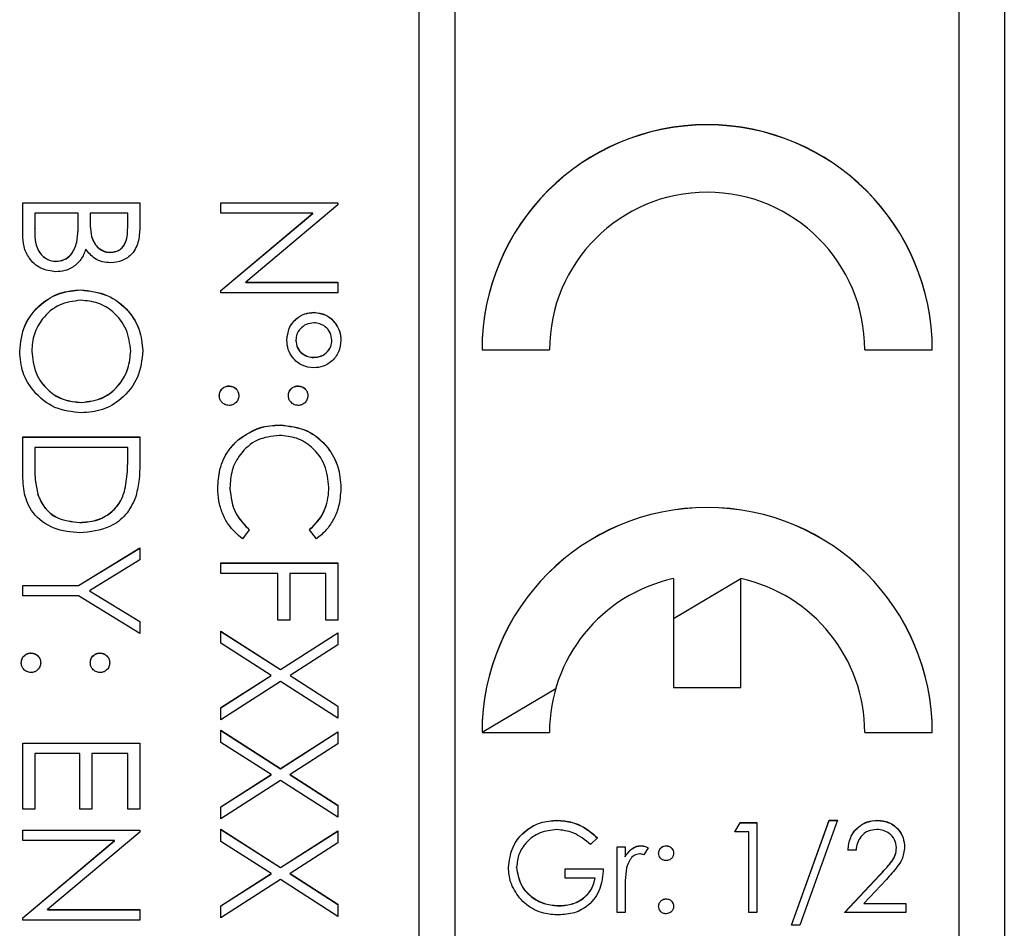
# Model space of a CAD drawing. Header units: millimetres. Extents: x 266 to 1205, y 112 to 961.
# Tile 9 of 27: x 425 to 436, y 506 to 516. Entities that reach past the tile are written whole.
import ezdxf

# ---------------------------------------------------------------- set-up
doc = ezdxf.new("R2010")
doc.units = ezdxf.units.MM

msp = doc.modelspace()

# ---------------------------------------------------------------- linework, layer by layer
at = {"color": 7, "linetype": 'Continuous', "lineweight": 25}
for p, q in [((436.357, 535.21), (436.357, 494.58)), ((429.857, 535.175), (429.857, 495.18)), ((430.257, 495.18), (430.257, 535.175)), ((435.857, 497.18), (435.857, 533.175)), ((425.457, 513.66), (425.457, 514.011)), ((425.457, 514.011), (426.757, 514.011)), ((425.457, 514.009), (426.757, 514.009)), ((426.757, 514.011), (426.757, 513.757)), ((427.657, 514.011), (428.957, 514.011)), ((427.657, 513.894), (427.657, 514.011)), ((427.657, 514.009), (428.957, 514.009)), ((428.957, 513.987), (427.933, 513.128)), ((428.957, 514.011), (428.957, 513.987)), ((425.59, 513.894), (425.59, 513.728)), ((426.073, 513.894), (425.59, 513.894)), ((426.073, 513.817), (426.073, 513.894)), ((426.207, 513.894), (426.207, 513.816)), ((426.623, 513.894), (426.207, 513.894)), ((426.623, 513.736), (426.623, 513.894)), ((428.677, 513.894), (427.657, 513.894)), ((427.657, 513.038), (428.677, 513.894)), ((427.657, 513.036), (428.677, 513.893)), ((428.677, 513.893), (428.677, 513.894)), ((426.073, 513.815), (426.073, 513.817)), ((426.207, 513.814), (426.207, 513.816)), ((425.59, 513.727), (425.59, 513.728)), ((426.623, 513.734), (426.623, 513.736)), ((426.058, 513.572), (426.058, 513.574)), ((426.432, 513.46), (426.432, 513.461)), ((425.826, 513.36), (425.826, 513.361)), ((427.933, 513.128), (428.957, 513.128)), ((427.933, 513.126), (427.933, 513.128)), ((427.933, 513.126), (428.957, 513.126)), ((428.957, 513.128), (428.957, 513.011)), ((426.101, 513.043), (426.101, 513.045)), ((427.657, 513.011), (427.657, 513.038)), ((428.957, 513.011), (427.657, 513.011)), ((428.693, 512.793), (428.693, 512.795)), ((428.49, 512.483), (428.49, 512.484)), ((428.89, 512.482), (428.89, 512.484)), ((425.557, 512.362), (425.557, 512.364)), ((426.657, 512.362), (426.657, 512.364)), ((430.557, 512.378), (431.307, 512.378)), ((434.807, 512.378), (435.557, 512.378)), ((428.688, 512.293), (428.688, 512.295)), ((427.748, 511.976), (427.748, 511.978)), ((428.515, 511.976), (428.515, 511.978)), ((426.107, 511.793), (426.107, 511.795)), ((428.314, 511.543), (428.314, 511.545)), ((425.457, 511.411), (426.757, 511.411)), ((425.457, 511.009), (425.457, 511.411)), ((425.457, 511.41), (426.757, 511.41)), ((426.757, 511.411), (426.757, 511.149)), ((427.851, 511.378), (427.851, 511.38)), ((425.59, 511.295), (425.59, 511.146)), ((426.623, 511.295), (425.59, 511.295)), ((426.623, 511.203), (426.623, 511.295)), ((425.59, 511.144), (425.59, 511.146)), ((426.623, 511.202), (426.623, 511.203)), ((427.757, 510.843), (427.757, 510.845)), ((428.857, 510.851), (428.857, 510.853)), ((425.623, 510.772), (425.623, 510.774)), ((426.587, 510.802), (426.587, 510.804)), ((426.09, 510.46), (426.09, 510.462)), ((427.973, 510.38), (427.896, 510.278)), ((428.718, 510.278), (428.64, 510.38)), ((426.075, 509.762), (426.757, 510.178)), ((426.075, 509.76), (426.757, 510.177)), ((426.757, 510.178), (426.757, 510.045)), ((426.757, 510.045), (426.198, 509.703)), ((427.657, 509.895), (427.657, 510.012)), ((427.657, 510.012), (428.957, 510.012)), ((427.657, 510.01), (428.957, 510.01)), ((428.957, 510.012), (428.957, 509.378)), ((428.29, 509.895), (427.657, 509.895)), ((428.29, 509.378), (428.29, 509.895)), ((428.423, 509.895), (428.423, 509.378)), ((428.823, 509.895), (428.423, 509.895)), ((428.823, 509.378), (428.823, 509.895)), ((432.682, 509.838), (432.682, 508.628)), ((433.432, 509.836), (432.682, 509.39)), ((433.432, 508.628), (433.432, 509.838)), ((425.457, 509.762), (426.075, 509.762)), ((425.457, 509.645), (425.457, 509.762)), ((425.457, 509.76), (426.075, 509.76)), ((426.075, 509.76), (426.075, 509.762)), ((426.075, 509.645), (425.457, 509.645)), ((426.757, 509.228), (426.075, 509.645)), ((426.198, 509.703), (426.757, 509.362)), ((426.198, 509.701), (426.198, 509.703)), ((426.198, 509.701), (426.757, 509.36)), ((426.757, 509.362), (426.757, 509.228)), ((428.423, 509.378), (428.29, 509.378)), ((428.957, 509.378), (428.823, 509.378)), ((427.657, 509.253), (428.32, 508.829)), ((427.657, 509.119), (427.657, 509.253)), ((427.657, 509.252), (428.32, 508.827)), ((428.32, 508.829), (428.957, 509.237)), ((428.32, 508.827), (428.957, 509.235)), ((428.957, 509.237), (428.957, 509.102)), ((428.214, 508.762), (427.657, 509.119)), ((428.957, 509.102), (428.425, 508.762)), ((425.548, 509.01), (425.548, 509.012)), ((426.315, 509.01), (426.315, 509.012)), ((427.657, 508.405), (428.214, 508.762)), ((427.657, 508.403), (428.214, 508.76)), ((428.214, 508.76), (428.214, 508.762)), ((428.32, 508.827), (428.32, 508.829)), ((428.425, 508.762), (428.957, 508.421)), ((428.425, 508.76), (428.425, 508.762)), ((428.425, 508.76), (428.957, 508.42)), ((428.32, 508.694), (427.657, 508.27)), ((428.957, 508.287), (428.32, 508.694)), ((432.682, 508.628), (433.432, 508.628)), ((427.657, 508.27), (427.657, 508.405)), ((428.957, 508.421), (428.957, 508.287)), ((427.657, 508.154), (428.32, 507.729)), ((427.657, 508.019), (427.657, 508.154)), ((427.657, 508.152), (428.32, 507.727)), ((428.32, 507.729), (428.957, 508.137)), ((428.32, 507.727), (428.957, 508.135)), ((428.957, 508.137), (428.957, 508.002)), ((430.557, 508.129), (431.307, 508.129)), ((434.807, 508.129), (435.557, 508.129)), ((425.457, 507.279), (425.457, 508.012)), ((425.457, 508.012), (426.757, 508.012)), ((425.457, 508.01), (426.757, 508.01)), ((426.757, 508.012), (426.757, 507.279)), ((428.214, 507.662), (427.657, 508.019)), ((428.957, 508.002), (428.425, 507.662)), ((425.59, 507.895), (425.59, 507.279)), ((426.09, 507.895), (425.59, 507.895)), ((426.09, 507.279), (426.09, 507.895)), ((426.223, 507.895), (426.223, 507.279)), ((426.623, 507.895), (426.223, 507.895)), ((426.623, 507.279), (426.623, 507.895)), ((427.657, 507.305), (428.214, 507.662)), ((427.657, 507.303), (428.214, 507.66)), ((428.214, 507.66), (428.214, 507.662)), ((428.32, 507.727), (428.32, 507.729)), ((428.425, 507.662), (428.957, 507.322)), ((428.425, 507.66), (428.425, 507.662)), ((428.425, 507.66), (428.957, 507.32)), ((428.32, 507.594), (427.657, 507.17)), ((428.957, 507.187), (428.32, 507.594)), ((428.957, 507.322), (428.957, 507.187)), ((425.59, 507.279), (425.457, 507.279)), ((426.223, 507.279), (426.09, 507.279)), ((426.757, 507.279), (426.623, 507.279)), ((427.657, 507.17), (427.657, 507.305)), ((431.389, 507.153), (431.389, 507.154)), ((433.364, 507.026), (433.423, 507.129)), ((433.365, 507.026), (433.423, 507.127)), ((433.423, 507.129), (433.608, 507.129)), ((433.423, 507.127), (433.423, 507.129)), ((433.423, 507.127), (433.608, 507.127)), ((433.608, 507.129), (433.608, 506.129)), ((433.992, 505.988), (434.411, 507.154)), ((433.993, 505.988), (434.411, 507.153)), ((434.505, 507.154), (434.087, 505.988)), ((434.411, 507.154), (434.505, 507.154)), ((434.411, 507.153), (434.411, 507.154)), ((434.411, 507.153), (434.505, 507.153)), ((434.947, 507.153), (434.947, 507.154)), ((425.457, 507.045), (426.757, 507.045)), ((425.457, 506.929), (425.457, 507.045)), ((425.457, 507.044), (426.757, 507.044)), ((426.757, 507.021), (425.733, 506.162)), ((426.757, 507.045), (426.757, 507.021)), ((427.657, 507.054), (428.32, 506.629)), ((427.657, 506.919), (427.657, 507.054)), ((427.657, 507.052), (428.32, 506.628)), ((428.32, 506.629), (428.957, 507.037)), ((428.32, 506.628), (428.957, 507.035)), ((428.957, 507.037), (428.957, 506.902)), ((433.518, 507.026), (433.364, 507.026)), ((433.518, 506.129), (433.518, 507.026)), ((426.477, 506.929), (425.457, 506.929)), ((425.457, 506.072), (426.477, 506.929)), ((425.457, 506.07), (426.477, 506.927)), ((426.477, 506.927), (426.477, 506.929)), ((428.214, 506.562), (427.657, 506.919)), ((428.957, 506.902), (428.425, 506.562)), ((431.839, 506.958), (431.762, 506.885)), ((432.325, 506.871), (432.325, 506.872)), ((432.601, 506.871), (432.601, 506.872)), ((432.057, 506.859), (432.146, 506.859)), ((432.057, 506.129), (432.057, 506.859)), ((432.057, 506.858), (432.146, 506.858)), ((432.146, 506.859), (432.146, 506.752)), ((432.403, 506.847), (432.353, 506.77)), ((434.71, 506.821), (434.621, 506.821)), ((435.159, 506.847), (435.159, 506.849)), ((432.146, 506.75), (432.146, 506.752)), ((427.657, 506.205), (428.214, 506.562)), ((427.657, 506.203), (428.214, 506.56)), ((428.214, 506.56), (428.214, 506.562)), ((428.32, 506.628), (428.32, 506.629)), ((428.425, 506.562), (428.957, 506.222)), ((428.425, 506.56), (428.425, 506.562)), ((428.425, 506.56), (428.957, 506.22)), ((430.941, 506.631), (430.941, 506.633)), ((431.48, 506.616), (431.903, 506.616)), ((431.48, 506.513), (431.48, 506.616)), ((431.48, 506.614), (431.903, 506.614)), ((434.582, 506.129), (434.97, 506.543)), ((434.97, 506.541), (434.97, 506.543)), ((428.32, 506.495), (427.657, 506.07)), ((428.957, 506.087), (428.32, 506.495)), ((431.813, 506.513), (431.48, 506.513)), ((431.813, 506.512), (431.813, 506.513)), ((434.584, 506.129), (434.97, 506.541)), ((435.047, 506.498), (434.796, 506.231)), ((432.146, 506.374), (432.146, 506.129)), ((428.957, 506.222), (428.957, 506.087)), ((432.601, 506.281), (432.601, 506.283)), ((434.796, 506.231), (435.262, 506.231)), ((434.796, 506.23), (434.796, 506.231)), ((434.796, 506.23), (435.262, 506.23)), ((435.262, 506.231), (435.262, 506.129)), ((425.733, 506.162), (426.757, 506.162)), ((425.733, 506.16), (425.733, 506.162)), ((425.733, 506.16), (426.757, 506.16)), ((426.757, 506.162), (426.757, 506.045)), ((427.657, 506.07), (427.657, 506.205)), ((431.415, 506.204), (431.415, 506.206)), ((432.146, 506.129), (432.057, 506.129)), ((433.608, 506.129), (433.518, 506.129)), ((435.262, 506.129), (434.582, 506.129)), ((425.457, 506.045), (425.457, 506.072)), ((426.757, 506.045), (425.457, 506.045)), ((434.087, 505.988), (433.992, 505.988))]:
    msp.add_line(p, q, dxfattribs=at)
at = {"color": 8, "linetype": 'Continuous', "lineweight": 25}
msp.add_line((431.375, 508.614), (430.559, 508.129), dxfattribs=at)
at = {"color": 7, "linetype": 'Continuous', "lineweight": 25}
for centre, radius, start, end in [((433.057, 512.378), 2.5, 0.0062, 179.9938), ((433.057, 512.376), 2.5, 0.0062, 179.9938), ((433.057, 512.378), 1.75, 0.0062, 179.9938), ((433.057, 508.128), 2.5, 0.0062, 179.9938), ((433.057, 508.127), 2.5, 0.0062, 179.9938), ((433.056, 508.128), 1.75, 102.3688, 179.9972), ((433.057, 508.128), 1.75, 0.0028, 77.6312)]:
    msp.add_arc(centre, radius, start, end, dxfattribs=at)
for points, knots in [([(426.058, 513.574), (426.063, 513.619), (426.073, 513.7), (426.073, 513.781), (426.073, 513.817)], [0, 0, 0, 0, 0.559734, 1, 1, 1, 1]), ([(426.058, 513.572), (426.063, 513.617), (426.073, 513.698), (426.073, 513.78), (426.073, 513.815)], [0, 0, 0, 0, 0.559734, 1, 1, 1, 1]), ([(426.207, 513.816), (426.207, 513.734), (426.207, 513.632), (426.273, 513.532), (426.318, 513.493), (426.373, 513.466), (426.412, 513.463), (426.432, 513.461)], [0, 0, 0, 0, 0.498607, 0.624009, 0.749401, 0.874736, 1, 1, 1, 1]), ([(426.207, 513.814), (426.207, 513.733), (426.207, 513.631), (426.273, 513.53), (426.318, 513.491), (426.373, 513.464), (426.412, 513.461), (426.432, 513.46)], [0, 0, 0, 0, 0.498607, 0.624009, 0.749401, 0.874736, 1, 1, 1, 1]), ([(426.757, 513.757), (426.755, 513.702), (426.753, 513.591), (426.687, 513.444), (426.565, 513.359), (426.478, 513.349), (426.434, 513.344)], [0, 0, 0, 0, 0.281317, 0.559922, 0.779935, 1, 1, 1, 1]), ([(425.826, 513.245), (425.767, 513.252), (425.651, 513.268), (425.527, 513.385), (425.464, 513.522), (425.459, 513.614), (425.457, 513.66)], [0, 0, 0, 0, 0.279141, 0.558654, 0.779059, 1, 1, 1, 1]), ([(425.59, 513.728), (425.59, 513.643), (425.59, 513.516), (425.69, 513.404), (425.764, 513.366), (425.805, 513.363), (425.826, 513.361)], [0, 0, 0, 0, 0.49936, 0.748736, 0.874399, 1, 1, 1, 1]), ([(425.59, 513.727), (425.59, 513.642), (425.59, 513.514), (425.69, 513.402), (425.764, 513.365), (425.805, 513.361), (425.826, 513.36)], [0, 0, 0, 0, 0.49936, 0.748736, 0.874399, 1, 1, 1, 1]), ([(426.432, 513.461), (426.464, 513.465), (426.512, 513.471), (426.562, 513.512), (426.617, 513.589), (426.621, 513.671), (426.623, 513.736)], [0, 0, 0, 0, 0.2492836, 0.3749253, 0.5006447, 1, 1, 1, 1]), ([(426.432, 513.46), (426.464, 513.463), (426.512, 513.469), (426.562, 513.51), (426.617, 513.588), (426.621, 513.669), (426.623, 513.734)], [0, 0, 0, 0, 0.249284, 0.374925, 0.500645, 1, 1, 1, 1]), ([(425.826, 513.361), (425.857, 513.365), (425.921, 513.373), (426.014, 513.448), (426.041, 513.526), (426.058, 513.574)], [0, 0, 0, 0, 0.279944, 0.560429, 1, 1, 1, 1]), ([(425.826, 513.36), (425.857, 513.363), (425.921, 513.371), (426.014, 513.446), (426.041, 513.525), (426.058, 513.572)], [0, 0, 0, 0, 0.279944, 0.560429, 1, 1, 1, 1]), ([(426.158, 513.495), (426.142, 513.456), (426.111, 513.378), (426.023, 513.296), (425.924, 513.252), (425.858, 513.247), (425.826, 513.245)], [0, 0, 0, 0, 0.280382, 0.559606, 0.779765, 1, 1, 1, 1]), ([(426.434, 513.344), (426.404, 513.347), (426.342, 513.351), (426.238, 513.394), (426.188, 513.457), (426.158, 513.495)], [0, 0, 0, 0, 0.280867, 0.561527, 1, 1, 1, 1]), ([(425.423, 512.359), (425.434, 512.46), (425.457, 512.661), (425.64, 512.885), (425.864, 513.024), (426.022, 513.038), (426.101, 513.045)], [0, 0, 0, 0, 0.279663, 0.559354, 0.779636, 1, 1, 1, 1]), ([(425.423, 512.358), (425.434, 512.458), (425.457, 512.66), (425.64, 512.884), (425.864, 513.022), (426.022, 513.036), (426.101, 513.043)], [0, 0, 0, 0, 0.2796633, 0.5593539, 0.7796364, 1, 1, 1, 1]), ([(426.101, 513.045), (426.201, 513.033), (426.402, 513.009), (426.63, 512.831), (426.766, 512.606), (426.782, 512.448), (426.79, 512.37)], [0, 0, 0, 0, 0.279731, 0.559327, 0.77968, 1, 1, 1, 1]), ([(426.101, 513.043), (426.201, 513.031), (426.402, 513.007), (426.63, 512.829), (426.766, 512.604), (426.782, 512.447), (426.79, 512.368)], [0, 0, 0, 0, 0.279731, 0.559327, 0.77968, 1, 1, 1, 1]), ([(426.101, 512.928), (426.019, 512.918), (425.856, 512.898), (425.679, 512.741), (425.572, 512.557), (425.562, 512.428), (425.557, 512.364)], [0, 0, 0, 0, 0.279416, 0.559077, 0.779478, 1, 1, 1, 1]), ([(426.657, 512.364), (426.646, 512.446), (426.625, 512.61), (426.48, 512.798), (426.296, 512.91), (426.166, 512.922), (426.101, 512.928)], [0, 0, 0, 0, 0.279627, 0.55935, 0.77963, 1, 1, 1, 1]), ([(428.39, 512.487), (428.395, 512.532), (428.405, 512.622), (428.486, 512.724), (428.586, 512.786), (428.657, 512.792), (428.693, 512.795)], [0, 0, 0, 0, 0.279728, 0.559381, 0.779608, 1, 1, 1, 1]), ([(428.39, 512.485), (428.395, 512.531), (428.405, 512.621), (428.486, 512.722), (428.586, 512.784), (428.657, 512.79), (428.693, 512.793)], [0, 0, 0, 0, 0.279728, 0.559381, 0.779608, 1, 1, 1, 1]), ([(428.693, 512.795), (428.737, 512.789), (428.827, 512.777), (428.923, 512.69), (428.981, 512.59), (428.987, 512.52), (428.99, 512.484)], [0, 0, 0, 0, 0.279239, 0.559101, 0.779515, 1, 1, 1, 1]), ([(428.693, 512.793), (428.737, 512.787), (428.827, 512.775), (428.923, 512.689), (428.981, 512.588), (428.987, 512.518), (428.99, 512.483)], [0, 0, 0, 0, 0.279239, 0.559101, 0.779515, 1, 1, 1, 1]), ([(428.69, 512.678), (428.661, 512.675), (428.603, 512.668), (428.539, 512.615), (428.497, 512.553), (428.492, 512.507), (428.49, 512.484)], [0, 0, 0, 0, 0.279655, 0.5595, 0.779804, 1, 1, 1, 1]), ([(428.89, 512.484), (428.886, 512.513), (428.879, 512.571), (428.824, 512.634), (428.758, 512.672), (428.713, 512.676), (428.69, 512.678)], [0, 0, 0, 0, 0.279349, 0.559223, 0.779594, 1, 1, 1, 1]), ([(428.69, 512.178), (428.645, 512.183), (428.555, 512.194), (428.457, 512.28), (428.398, 512.381), (428.393, 512.452), (428.39, 512.487)], [0, 0, 0, 0, 0.2794515, 0.5591254, 0.7794412, 1, 1, 1, 1]), ([(428.49, 512.484), (428.494, 512.456), (428.501, 512.399), (428.556, 512.337), (428.621, 512.3), (428.666, 512.296), (428.688, 512.295)], [0, 0, 0, 0, 0.27928, 0.559096, 0.779507, 1, 1, 1, 1]), ([(428.49, 512.483), (428.494, 512.454), (428.501, 512.397), (428.556, 512.336), (428.621, 512.298), (428.666, 512.295), (428.688, 512.293)], [0, 0, 0, 0, 0.27928, 0.559096, 0.779507, 1, 1, 1, 1]), ([(428.688, 512.295), (428.717, 512.297), (428.775, 512.303), (428.841, 512.353), (428.883, 512.416), (428.888, 512.461), (428.89, 512.484)], [0, 0, 0, 0, 0.279971, 0.559668, 0.779809, 1, 1, 1, 1]), ([(428.688, 512.293), (428.717, 512.296), (428.775, 512.302), (428.841, 512.351), (428.883, 512.414), (428.888, 512.459), (428.89, 512.482)], [0, 0, 0, 0, 0.279971, 0.559668, 0.779809, 1, 1, 1, 1]), ([(428.99, 512.484), (428.985, 512.44), (428.975, 512.35), (428.894, 512.25), (428.795, 512.187), (428.725, 512.181), (428.69, 512.178)], [0, 0, 0, 0, 0.279651, 0.559386, 0.779629, 1, 1, 1, 1]), ([(426.107, 511.678), (426.006, 511.689), (425.804, 511.712), (425.581, 511.897), (425.443, 512.122), (425.43, 512.28), (425.423, 512.359)], [0, 0, 0, 0, 0.27963, 0.559343, 0.779597, 1, 1, 1, 1]), ([(425.557, 512.364), (425.566, 512.281), (425.585, 512.116), (425.727, 511.925), (425.912, 511.813), (426.042, 511.801), (426.107, 511.795)], [0, 0, 0, 0, 0.27983, 0.559389, 0.779654, 1, 1, 1, 1]), ([(425.557, 512.362), (425.566, 512.28), (425.585, 512.115), (425.727, 511.923), (425.912, 511.811), (426.042, 511.799), (426.107, 511.793)], [0, 0, 0, 0, 0.27983, 0.559389, 0.779654, 1, 1, 1, 1]), ([(426.79, 512.37), (426.779, 512.268), (426.758, 512.064), (426.573, 511.836), (426.347, 511.698), (426.187, 511.685), (426.107, 511.678)], [0, 0, 0, 0, 0.279767, 0.559358, 0.779571, 1, 1, 1, 1]), ([(426.107, 511.795), (426.19, 511.805), (426.355, 511.825), (426.534, 511.983), (426.637, 512.17), (426.65, 512.299), (426.657, 512.364)], [0, 0, 0, 0, 0.279468, 0.55887, 0.779516, 1, 1, 1, 1]), ([(426.107, 511.793), (426.19, 511.803), (426.355, 511.823), (426.534, 511.981), (426.637, 512.168), (426.65, 512.298), (426.657, 512.362)], [0, 0, 0, 0, 0.279468, 0.55887, 0.779516, 1, 1, 1, 1]), ([(427.64, 511.87), (427.642, 511.886), (427.646, 511.917), (427.675, 511.953), (427.711, 511.975), (427.736, 511.977), (427.748, 511.978)], [0, 0, 0, 0, 0.279581, 0.559143, 0.779575, 1, 1, 1, 1]), ([(427.64, 511.868), (427.642, 511.884), (427.646, 511.916), (427.675, 511.951), (427.711, 511.973), (427.736, 511.975), (427.748, 511.976)], [0, 0, 0, 0, 0.279581, 0.559143, 0.779575, 1, 1, 1, 1]), ([(427.748, 511.978), (427.764, 511.976), (427.796, 511.972), (427.832, 511.943), (427.853, 511.907), (427.855, 511.882), (427.857, 511.87)], [0, 0, 0, 0, 0.279576, 0.559284, 0.779552, 1, 1, 1, 1]), ([(427.748, 511.976), (427.764, 511.974), (427.796, 511.971), (427.832, 511.941), (427.853, 511.906), (427.855, 511.881), (427.857, 511.868)], [0, 0, 0, 0, 0.2795762, 0.5592837, 0.7795524, 1, 1, 1, 1]), ([(428.407, 511.87), (428.408, 511.886), (428.412, 511.918), (428.442, 511.953), (428.477, 511.975), (428.502, 511.977), (428.515, 511.978)], [0, 0, 0, 0, 0.279647, 0.559299, 0.779615, 1, 1, 1, 1]), ([(428.407, 511.868), (428.408, 511.884), (428.412, 511.916), (428.442, 511.951), (428.477, 511.973), (428.502, 511.975), (428.515, 511.976)], [0, 0, 0, 0, 0.279647, 0.559299, 0.779615, 1, 1, 1, 1]), ([(428.515, 511.978), (428.531, 511.976), (428.563, 511.972), (428.598, 511.943), (428.62, 511.907), (428.622, 511.882), (428.623, 511.87)], [0, 0, 0, 0, 0.2795852, 0.5594544, 0.7796968, 1, 1, 1, 1]), ([(428.515, 511.976), (428.531, 511.974), (428.563, 511.97), (428.598, 511.941), (428.62, 511.906), (428.622, 511.881), (428.623, 511.868)], [0, 0, 0, 0, 0.2795852, 0.5594544, 0.7796968, 1, 1, 1, 1]), ([(427.748, 511.761), (427.732, 511.763), (427.7, 511.767), (427.665, 511.797), (427.643, 511.832), (427.641, 511.857), (427.64, 511.87)], [0, 0, 0, 0, 0.279469, 0.559358, 0.779674, 1, 1, 1, 1]), ([(427.857, 511.87), (427.855, 511.854), (427.851, 511.822), (427.821, 511.787), (427.786, 511.764), (427.761, 511.762), (427.748, 511.761)], [0, 0, 0, 0, 0.279602, 0.559212, 0.779475, 1, 1, 1, 1]), ([(428.515, 511.761), (428.499, 511.763), (428.467, 511.767), (428.432, 511.797), (428.41, 511.832), (428.408, 511.857), (428.407, 511.87)], [0, 0, 0, 0, 0.279517, 0.559326, 0.779544, 1, 1, 1, 1]), ([(428.623, 511.87), (428.621, 511.854), (428.618, 511.822), (428.588, 511.787), (428.553, 511.764), (428.528, 511.762), (428.515, 511.761)], [0, 0, 0, 0, 0.279602, 0.559212, 0.779475, 1, 1, 1, 1]), ([(427.851, 511.38), (427.929, 511.434), (428.07, 511.53), (428.239, 511.54), (428.314, 511.545)], [0, 0, 0, 0, 0.559029, 1, 1, 1, 1]), ([(427.851, 511.378), (427.929, 511.432), (428.07, 511.528), (428.239, 511.539), (428.314, 511.543)], [0, 0, 0, 0, 0.559029, 1, 1, 1, 1]), ([(428.314, 511.545), (428.416, 511.533), (428.62, 511.509), (428.843, 511.317), (428.972, 511.085), (428.984, 510.925), (428.99, 510.845)], [0, 0, 0, 0, 0.279512, 0.55908, 0.779374, 1, 1, 1, 1]), ([(428.314, 511.543), (428.416, 511.531), (428.62, 511.507), (428.843, 511.315), (428.972, 511.084), (428.984, 510.924), (428.99, 510.844)], [0, 0, 0, 0, 0.279512, 0.55908, 0.779374, 1, 1, 1, 1]), ([(427.623, 510.844), (427.627, 510.912), (427.633, 511.025), (427.687, 511.173), (427.755, 511.288), (427.819, 511.349), (427.851, 511.38)], [0, 0, 0, 0, 0.339838, 0.559927, 0.779959, 1, 1, 1, 1]), ([(427.623, 510.842), (427.627, 510.911), (427.633, 511.023), (427.687, 511.171), (427.755, 511.286), (427.819, 511.348), (427.851, 511.378)], [0, 0, 0, 0, 0.339838, 0.559927, 0.779959, 1, 1, 1, 1]), ([(428.305, 511.428), (428.221, 511.418), (428.053, 511.398), (427.872, 511.235), (427.77, 511.042), (427.761, 510.911), (427.757, 510.845)], [0, 0, 0, 0, 0.2794342, 0.5589213, 0.7792831, 1, 1, 1, 1]), ([(428.857, 510.853), (428.847, 510.936), (428.828, 511.102), (428.687, 511.295), (428.501, 511.41), (428.371, 511.422), (428.305, 511.428)], [0, 0, 0, 0, 0.279856, 0.559519, 0.779686, 1, 1, 1, 1]), ([(425.59, 511.146), (425.59, 511.076), (425.589, 510.951), (425.613, 510.828), (425.623, 510.774)], [0, 0, 0, 0, 0.560426, 1, 1, 1, 1]), ([(425.59, 511.144), (425.59, 511.074), (425.589, 510.949), (425.613, 510.826), (425.623, 510.772)], [0, 0, 0, 0, 0.5604262, 1, 1, 1, 1]), ([(426.587, 510.804), (426.6, 510.878), (426.623, 511.01), (426.623, 511.144), (426.623, 511.203)], [0, 0, 0, 0, 0.559542, 1, 1, 1, 1]), ([(426.587, 510.802), (426.6, 510.876), (426.623, 511.008), (426.623, 511.143), (426.623, 511.202)], [0, 0, 0, 0, 0.559542, 1, 1, 1, 1]), ([(426.757, 511.149), (426.756, 511.071), (426.756, 510.931), (426.724, 510.796), (426.71, 510.737)], [0, 0, 0, 0, 0.560445, 1, 1, 1, 1]), ([(426.09, 510.345), (425.993, 510.354), (425.798, 510.373), (425.565, 510.542), (425.464, 510.778), (425.459, 510.932), (425.457, 511.009)], [0, 0, 0, 0, 0.280124, 0.559248, 0.778837, 1, 1, 1, 1]), ([(427.896, 510.278), (427.84, 510.328), (427.749, 510.41), (427.671, 510.562), (427.63, 510.7), (427.625, 510.796), (427.623, 510.844)], [0, 0, 0, 0, 0.339341, 0.559515, 0.77972, 1, 1, 1, 1]), ([(427.757, 510.845), (427.769, 510.744), (427.791, 510.564), (427.917, 510.437), (427.973, 510.38)], [0, 0, 0, 0, 0.5587722, 1, 1, 1, 1]), ([(427.757, 510.843), (427.769, 510.742), (427.791, 510.563), (427.917, 510.435), (427.973, 510.379)], [0, 0, 0, 0, 0.558772, 1, 1, 1, 1]), ([(428.64, 510.38), (428.684, 510.423), (428.757, 510.493), (428.819, 510.62), (428.851, 510.734), (428.855, 510.813), (428.857, 510.853)], [0, 0, 0, 0, 0.339327, 0.559466, 0.779727, 1, 1, 1, 1]), ([(428.64, 510.379), (428.684, 510.421), (428.757, 510.491), (428.819, 510.618), (428.851, 510.733), (428.855, 510.812), (428.857, 510.851)], [0, 0, 0, 0, 0.339327, 0.559466, 0.779727, 1, 1, 1, 1]), ([(428.99, 510.845), (428.985, 510.771), (428.977, 510.649), (428.909, 510.491), (428.829, 510.37), (428.755, 510.309), (428.718, 510.278)], [0, 0, 0, 0, 0.33969, 0.55984, 0.77993, 1, 1, 1, 1]), ([(425.623, 510.774), (425.646, 510.722), (425.691, 510.618), (425.855, 510.487), (426.001, 510.471), (426.09, 510.462)], [0, 0, 0, 0, 0.280536, 0.561015, 1, 1, 1, 1]), ([(425.623, 510.772), (425.646, 510.72), (425.691, 510.617), (425.855, 510.486), (426.001, 510.47), (426.09, 510.46)], [0, 0, 0, 0, 0.2805364, 0.5610151, 1, 1, 1, 1]), ([(426.09, 510.462), (426.151, 510.466), (426.273, 510.474), (426.426, 510.555), (426.535, 510.67), (426.57, 510.759), (426.587, 510.804)], [0, 0, 0, 0, 0.280178, 0.559765, 0.779797, 1, 1, 1, 1]), ([(426.09, 510.46), (426.151, 510.464), (426.273, 510.472), (426.426, 510.553), (426.535, 510.668), (426.57, 510.758), (426.587, 510.802)], [0, 0, 0, 0, 0.2801784, 0.5597646, 0.7797967, 1, 1, 1, 1]), ([(426.71, 510.737), (426.678, 510.67), (426.614, 510.538), (426.394, 510.377), (426.205, 510.357), (426.09, 510.345)], [0, 0, 0, 0, 0.2802641, 0.5607148, 1, 1, 1, 1]), ([(425.44, 508.903), (425.442, 508.919), (425.446, 508.951), (425.475, 508.986), (425.511, 509.008), (425.536, 509.011), (425.548, 509.012)], [0, 0, 0, 0, 0.2795812, 0.5591432, 0.7795754, 1, 1, 1, 1]), ([(425.44, 508.902), (425.442, 508.918), (425.446, 508.95), (425.475, 508.985), (425.511, 509.007), (425.536, 509.009), (425.548, 509.01)], [0, 0, 0, 0, 0.279581, 0.559143, 0.779575, 1, 1, 1, 1]), ([(425.548, 509.012), (425.564, 509.01), (425.596, 509.006), (425.632, 508.977), (425.653, 508.941), (425.655, 508.916), (425.657, 508.903)], [0, 0, 0, 0, 0.279576, 0.559284, 0.779552, 1, 1, 1, 1]), ([(425.548, 509.01), (425.564, 509.008), (425.596, 509.004), (425.632, 508.975), (425.653, 508.939), (425.655, 508.914), (425.657, 508.902)], [0, 0, 0, 0, 0.279576, 0.559284, 0.779552, 1, 1, 1, 1]), ([(426.207, 508.903), (426.208, 508.919), (426.212, 508.951), (426.242, 508.987), (426.277, 509.008), (426.302, 509.011), (426.315, 509.012)], [0, 0, 0, 0, 0.279647, 0.559299, 0.779615, 1, 1, 1, 1]), ([(426.207, 508.902), (426.208, 508.918), (426.212, 508.95), (426.242, 508.985), (426.277, 509.007), (426.302, 509.009), (426.315, 509.01)], [0, 0, 0, 0, 0.279647, 0.559299, 0.779615, 1, 1, 1, 1]), ([(426.315, 509.012), (426.331, 509.01), (426.363, 509.006), (426.398, 508.976), (426.42, 508.941), (426.422, 508.916), (426.423, 508.903)], [0, 0, 0, 0, 0.279585, 0.559454, 0.779697, 1, 1, 1, 1]), ([(426.315, 509.01), (426.331, 509.008), (426.363, 509.004), (426.398, 508.975), (426.42, 508.939), (426.422, 508.914), (426.423, 508.902)], [0, 0, 0, 0, 0.2795852, 0.5594544, 0.7796968, 1, 1, 1, 1]), ([(425.548, 508.795), (425.532, 508.797), (425.5, 508.801), (425.465, 508.83), (425.443, 508.866), (425.441, 508.891), (425.44, 508.903)], [0, 0, 0, 0, 0.279469, 0.559358, 0.779674, 1, 1, 1, 1]), ([(425.657, 508.903), (425.655, 508.887), (425.651, 508.855), (425.621, 508.82), (425.586, 508.798), (425.561, 508.796), (425.548, 508.795)], [0, 0, 0, 0, 0.279602, 0.559212, 0.779475, 1, 1, 1, 1]), ([(426.315, 508.795), (426.299, 508.797), (426.267, 508.8), (426.232, 508.83), (426.21, 508.866), (426.208, 508.891), (426.207, 508.903)], [0, 0, 0, 0, 0.279517, 0.559326, 0.779544, 1, 1, 1, 1]), ([(426.423, 508.903), (426.421, 508.887), (426.418, 508.855), (426.388, 508.82), (426.353, 508.798), (426.328, 508.796), (426.315, 508.795)], [0, 0, 0, 0, 0.279602, 0.559212, 0.779475, 1, 1, 1, 1]), ([(430.851, 506.629), (430.861, 506.707), (430.881, 506.864), (431.025, 507.04), (431.204, 507.139), (431.328, 507.149), (431.389, 507.154)], [0, 0, 0, 0, 0.279585, 0.559075, 0.779415, 1, 1, 1, 1]), ([(430.851, 506.627), (430.861, 506.706), (430.881, 506.863), (431.025, 507.038), (431.204, 507.138), (431.328, 507.148), (431.389, 507.153)], [0, 0, 0, 0, 0.279585, 0.559075, 0.779415, 1, 1, 1, 1]), ([(431.389, 507.154), (431.447, 507.15), (431.541, 507.143), (431.663, 507.093), (431.757, 507.033), (431.811, 506.983), (431.839, 506.958)], [0, 0, 0, 0, 0.339527, 0.559586, 0.779731, 1, 1, 1, 1]), ([(431.389, 507.153), (431.447, 507.148), (431.541, 507.141), (431.663, 507.091), (431.757, 507.032), (431.811, 506.981), (431.839, 506.956)], [0, 0, 0, 0, 0.339527, 0.559586, 0.779731, 1, 1, 1, 1]), ([(434.621, 506.821), (434.627, 506.87), (434.638, 506.967), (434.723, 507.078), (434.832, 507.144), (434.909, 507.151), (434.947, 507.154)], [0, 0, 0, 0, 0.280029, 0.559515, 0.779668, 1, 1, 1, 1]), ([(434.621, 506.819), (434.627, 506.868), (434.638, 506.965), (434.723, 507.076), (434.832, 507.143), (434.909, 507.149), (434.947, 507.153)], [0, 0, 0, 0, 0.280029, 0.559515, 0.779668, 1, 1, 1, 1]), ([(434.947, 507.154), (434.991, 507.15), (435.08, 507.142), (435.18, 507.06), (435.239, 506.962), (435.246, 506.892), (435.249, 506.857)], [0, 0, 0, 0, 0.2798914, 0.559188, 0.7795727, 1, 1, 1, 1]), ([(434.947, 507.153), (434.991, 507.148), (435.08, 507.14), (435.18, 507.059), (435.239, 506.96), (435.246, 506.89), (435.249, 506.855)], [0, 0, 0, 0, 0.279891, 0.559188, 0.779573, 1, 1, 1, 1]), ([(431.386, 507.052), (431.323, 507.044), (431.197, 507.029), (431.049, 506.922), (430.958, 506.782), (430.947, 506.683), (430.941, 506.633)], [0, 0, 0, 0, 0.2798542, 0.5595672, 0.7798434, 1, 1, 1, 1]), ([(431.762, 506.885), (431.7, 506.936), (431.59, 507.027), (431.448, 507.044), (431.386, 507.052)], [0, 0, 0, 0, 0.5598098, 1, 1, 1, 1]), ([(434.942, 507.052), (434.908, 507.048), (434.84, 507.041), (434.763, 506.979), (434.721, 506.901), (434.714, 506.848), (434.71, 506.821)], [0, 0, 0, 0, 0.279693, 0.55878, 0.779138, 1, 1, 1, 1]), ([(435.159, 506.849), (435.155, 506.88), (435.147, 506.942), (435.085, 507.007), (435.015, 507.046), (434.967, 507.05), (434.942, 507.052)], [0, 0, 0, 0, 0.279126, 0.558978, 0.77935, 1, 1, 1, 1]), ([(432.146, 506.752), (432.171, 506.786), (432.206, 506.834), (432.275, 506.868), (432.308, 506.871), (432.325, 506.872)], [0, 0, 0, 0, 0.558841, 0.779474, 1, 1, 1, 1]), ([(432.146, 506.75), (432.171, 506.785), (432.206, 506.833), (432.275, 506.866), (432.308, 506.869), (432.325, 506.871)], [0, 0, 0, 0, 0.5588406, 0.7794739, 1, 1, 1, 1]), ([(432.325, 506.872), (432.34, 506.87), (432.368, 506.867), (432.392, 506.853), (432.403, 506.847)], [0, 0, 0, 0, 0.559243, 1, 1, 1, 1]), ([(432.325, 506.871), (432.34, 506.869), (432.368, 506.865), (432.392, 506.852), (432.403, 506.846)], [0, 0, 0, 0, 0.559243, 1, 1, 1, 1]), ([(432.518, 506.789), (432.52, 506.801), (432.523, 506.826), (432.545, 506.853), (432.573, 506.87), (432.592, 506.871), (432.601, 506.872)], [0, 0, 0, 0, 0.279539, 0.559327, 0.779689, 1, 1, 1, 1]), ([(432.518, 506.787), (432.52, 506.8), (432.523, 506.824), (432.545, 506.851), (432.573, 506.868), (432.592, 506.87), (432.601, 506.871)], [0, 0, 0, 0, 0.279539, 0.559327, 0.779689, 1, 1, 1, 1]), ([(432.601, 506.872), (432.614, 506.871), (432.638, 506.868), (432.665, 506.845), (432.682, 506.818), (432.684, 506.799), (432.685, 506.789)], [0, 0, 0, 0, 0.279602, 0.559212, 0.779475, 1, 1, 1, 1]), ([(432.601, 506.871), (432.614, 506.869), (432.638, 506.866), (432.665, 506.844), (432.682, 506.816), (432.684, 506.797), (432.685, 506.787)], [0, 0, 0, 0, 0.279602, 0.559212, 0.779475, 1, 1, 1, 1]), ([(432.308, 506.783), (432.286, 506.778), (432.244, 506.769), (432.19, 506.71), (432.173, 506.657), (432.162, 506.625)], [0, 0, 0, 0, 0.278435, 0.558783, 1, 1, 1, 1]), ([(432.353, 506.77), (432.345, 506.773), (432.331, 506.78), (432.315, 506.782), (432.308, 506.783)], [0, 0, 0, 0, 0.560396, 1, 1, 1, 1]), ([(432.601, 506.706), (432.589, 506.707), (432.565, 506.71), (432.537, 506.733), (432.521, 506.76), (432.519, 506.779), (432.518, 506.789)], [0, 0, 0, 0, 0.279647, 0.559299, 0.779615, 1, 1, 1, 1]), ([(432.685, 506.789), (432.683, 506.777), (432.681, 506.752), (432.658, 506.725), (432.63, 506.708), (432.611, 506.706), (432.601, 506.706)], [0, 0, 0, 0, 0.279517, 0.559326, 0.779544, 1, 1, 1, 1]), ([(434.97, 506.543), (434.999, 506.573), (435.046, 506.623), (435.108, 506.697), (435.151, 506.767), (435.156, 506.822), (435.159, 506.849)], [0, 0, 0, 0, 0.340542, 0.56085, 0.780599, 1, 1, 1, 1]), ([(434.97, 506.541), (434.999, 506.571), (435.046, 506.622), (435.108, 506.695), (435.151, 506.766), (435.156, 506.82), (435.159, 506.847)], [0, 0, 0, 0, 0.3405416, 0.5608502, 0.7805986, 1, 1, 1, 1]), ([(435.249, 506.857), (435.243, 506.809), (435.233, 506.73), (435.169, 506.638), (435.11, 506.567), (435.068, 506.521), (435.047, 506.498)], [0, 0, 0, 0, 0.338375, 0.558753, 0.77936, 1, 1, 1, 1]), ([(430.974, 506.292), (430.935, 506.349), (430.864, 506.452), (430.855, 506.575), (430.851, 506.629)], [0, 0, 0, 0, 0.559317, 1, 1, 1, 1]), ([(430.941, 506.633), (430.951, 506.567), (430.972, 506.435), (431.105, 506.295), (431.259, 506.218), (431.363, 506.21), (431.415, 506.206)], [0, 0, 0, 0, 0.279051, 0.558582, 0.779235, 1, 1, 1, 1]), ([(430.941, 506.631), (430.951, 506.565), (430.972, 506.433), (431.105, 506.293), (431.259, 506.216), (431.363, 506.208), (431.415, 506.204)], [0, 0, 0, 0, 0.279051, 0.558582, 0.779235, 1, 1, 1, 1]), ([(431.903, 506.616), (431.897, 506.54), (431.884, 506.39), (431.758, 506.211), (431.585, 506.115), (431.467, 506.107), (431.407, 506.103)], [0, 0, 0, 0, 0.280351, 0.559367, 0.779371, 1, 1, 1, 1]), ([(432.162, 506.625), (432.156, 506.579), (432.146, 506.495), (432.146, 506.411), (432.146, 506.374)], [0, 0, 0, 0, 0.559637, 1, 1, 1, 1]), ([(431.415, 506.206), (431.467, 506.21), (431.57, 506.217), (431.696, 506.292), (431.784, 506.395), (431.803, 506.474), (431.813, 506.513)], [0, 0, 0, 0, 0.280258, 0.55994, 0.779939, 1, 1, 1, 1]), ([(431.415, 506.204), (431.467, 506.208), (431.57, 506.216), (431.696, 506.29), (431.784, 506.393), (431.803, 506.472), (431.813, 506.512)], [0, 0, 0, 0, 0.280258, 0.5599401, 0.7799391, 1, 1, 1, 1]), ([(431.407, 506.103), (431.352, 506.106), (431.26, 506.112), (431.14, 506.157), (431.048, 506.214), (430.999, 506.266), (430.974, 506.292)], [0, 0, 0, 0, 0.339789, 0.559872, 0.779908, 1, 1, 1, 1]), ([(432.518, 506.199), (432.52, 506.212), (432.522, 506.236), (432.545, 506.263), (432.572, 506.28), (432.592, 506.282), (432.601, 506.283)], [0, 0, 0, 0, 0.279576, 0.559284, 0.779552, 1, 1, 1, 1]), ([(432.518, 506.198), (432.52, 506.21), (432.522, 506.235), (432.545, 506.262), (432.572, 506.278), (432.592, 506.28), (432.601, 506.281)], [0, 0, 0, 0, 0.279576, 0.559284, 0.779552, 1, 1, 1, 1]), ([(432.601, 506.283), (432.614, 506.281), (432.638, 506.278), (432.665, 506.255), (432.682, 506.228), (432.684, 506.209), (432.685, 506.199)], [0, 0, 0, 0, 0.279602, 0.559212, 0.779475, 1, 1, 1, 1]), ([(432.601, 506.281), (432.614, 506.28), (432.638, 506.277), (432.665, 506.254), (432.682, 506.227), (432.684, 506.207), (432.685, 506.198)], [0, 0, 0, 0, 0.279602, 0.559212, 0.779475, 1, 1, 1, 1]), ([(432.601, 506.116), (432.589, 506.117), (432.565, 506.12), (432.538, 506.143), (432.521, 506.17), (432.519, 506.19), (432.518, 506.199)], [0, 0, 0, 0, 0.279628, 0.559268, 0.779583, 1, 1, 1, 1]), ([(432.685, 506.199), (432.683, 506.187), (432.68, 506.162), (432.658, 506.135), (432.63, 506.119), (432.611, 506.117), (432.601, 506.116)], [0, 0, 0, 0, 0.279515, 0.559486, 0.779684, 1, 1, 1, 1])]:
    msp.add_open_spline(points, degree=3, knots=knots, dxfattribs=at)

doc.saveas('drawing.dxf')
